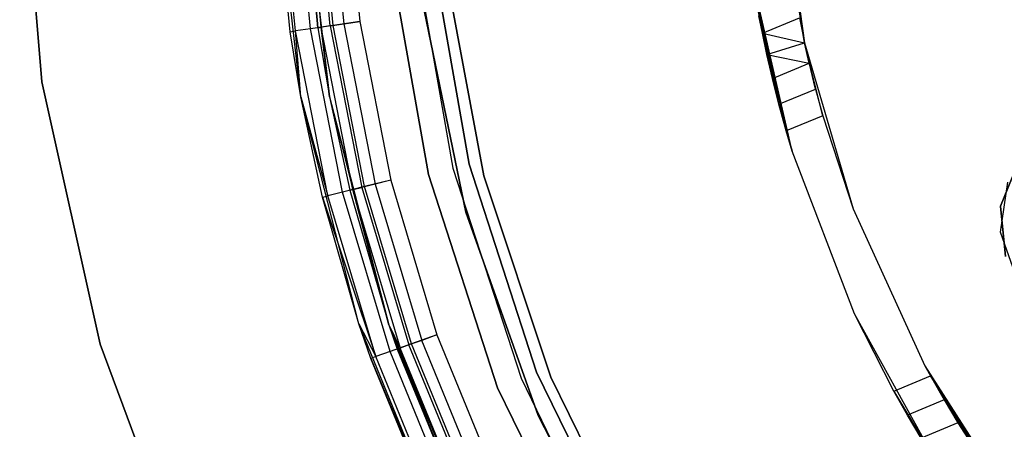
# Model space of a CAD drawing. Extents: x -28.1 to 0, y 0 to 28.1.
# Tile 42 of 215: x -16.83 to -15.451, y 13.173 to 13.746. Entities that reach past the tile are written whole.
import ezdxf

# ---------------------------------------------------------------- set-up
doc = ezdxf.new("R2010")
doc.units = 0
doc.header["$MEASUREMENT"] = 0
doc.layers.get('0').update_dxf_attribs({"color": 13, "linetype": 'CONTINUOUS'})

# ---------------------------------------------------------------- blocks, each defined once
blk = doc.blocks.new('ORTO_VIII_Z_ZAROWKA_OKAPO0')
at = {"color": 0}
for p, q in [((11.6113, 13.9209, 63.7649), (11.5801, 14.2957, 63.7649)), ((11.5801, 14.2957, 63.7334), (11.6113, 13.9209, 63.7334)), ((11.6113, 13.9209, 63.7649), (11.5801, 14.2957, 63.7649)), ((11.5801, 14.2957, 63.7334), (11.6113, 13.9209, 63.7334)), ((11.974, 13.9, 63.7649), (11.9367, 14.2257, 63.7649)), ((11.974, 13.9, 63.7649), (11.9367, 14.2257, 63.7649)), ((11.959, 13.991, 64.7098), (11.9367, 14.2257, 63.7649)), ((11.959, 13.991, 64.7098), (11.9367, 14.2257, 64.7098)), ((11.959, 13.991, 64.7098), (11.9367, 14.2257, 63.7649)), ((11.959, 13.991, 64.7098), (11.9367, 14.2257, 64.7098)), ((11.9665, 13.9921, 64.7475), (11.9442, 14.226, 64.7475)), ((11.9665, 13.9921, 64.7475), (11.9442, 14.226, 64.7475)), ((11.9876, 13.9952, 64.7794), (11.9655, 14.227, 64.7794)), ((11.9876, 13.9952, 64.7794), (11.9655, 14.227, 64.7794)), ((11.976, 14.2275, 63.7649), (12.0141, 13.9001, 63.7649)), ((11.976, 14.2275, 64.7098), (11.998, 13.9967, 64.7098)), ((11.998, 13.9967, 64.7098), (11.976, 14.2275, 63.7649)), ((11.998, 13.9967, 64.7098), (11.976, 14.2275, 63.7649)), ((11.976, 14.2275, 63.7649), (12.0141, 13.9001, 63.7649)), ((11.976, 14.2275, 64.7098), (11.998, 13.9967, 64.7098)), ((12.0025, 13.9973, 64.7324), (11.9805, 14.2277, 64.7324)), ((12.0025, 13.9973, 64.7324), (11.9805, 14.2277, 64.7324)), ((12.0151, 13.9992, 64.7516), (11.9933, 14.2283, 64.7516)), ((12.0151, 13.9992, 64.7516), (11.9933, 14.2283, 64.7516)), ((12.0192, 13.9998, 64.8008), (11.9974, 14.2284, 64.8008)), ((12.0192, 13.9998, 64.8008), (11.9974, 14.2284, 64.8008)), ((12.0125, 14.2291, 64.7644), (12.0341, 14.0019, 64.7644)), ((12.0125, 14.2291, 64.7644), (12.0341, 14.0019, 64.7644)), ((12.035, 14.2302, 64.8083), (12.0565, 14.0052, 64.8083)), ((12.035, 14.2302, 64.7689), (12.0565, 14.0052, 64.7689)), ((12.035, 14.2302, 64.8083), (12.0565, 14.0052, 64.8083)), ((12.035, 14.2302, 64.7689), (12.0565, 14.0052, 64.7689)), ((12.6452, 14.2148, 0.7007), (12.6796, 13.9755, 0.7007)), ((12.6452, 14.2148, 0.7963), (12.6796, 13.9755, 0.7007)), ((12.6452, 14.2148, 0.7007), (12.6796, 13.9755, 0.7007)), ((12.6452, 14.2148, 0.7963), (12.6796, 13.9755, 0.7007)), ((12.6468, 14.1938, 0.8146), (12.6796, 13.9755, 0.7007)), ((12.6468, 14.1938, 0.8146), (12.6796, 13.9755, 0.7007)), ((12.6796, 13.9755, 1.3604), (12.6468, 14.1938, 1.0986)), ((12.6796, 13.9755, 1.3604), (12.6468, 14.1938, 1.0986)), ((12.6796, 13.9755, 0.7007), (12.6491, 14.1688, 0.8452)), ((12.6796, 13.9755, 0.7007), (12.6491, 14.1688, 0.8452)), ((12.6796, 13.9755, 1.3604), (12.6491, 14.1688, 1.0682)), ((12.6796, 13.9755, 1.3604), (12.6491, 14.1688, 1.0682)), ((12.6511, 14.1503, 0.8798), (12.6796, 13.9755, 0.7007)), ((12.6511, 14.1503, 0.8798), (12.6796, 13.9755, 0.7007)), ((12.6511, 14.1503, 1.0335), (12.6796, 13.9755, 1.3604)), ((12.6511, 14.1503, 1.0335), (12.6796, 13.9755, 1.3604)), ((12.6524, 14.1388, 0.9175), (12.6796, 13.9755, 0.7007)), ((12.6524, 14.1388, 0.9175), (12.6796, 13.9755, 0.7007)), ((12.6796, 13.9755, 1.3604), (12.6524, 14.1388, 0.9959)), ((12.6796, 13.9755, 1.3604), (12.6524, 14.1388, 0.9959)), ((12.6528, 14.135, 0.9566), (12.6796, 13.9755, 0.7007)), ((12.6528, 14.135, 0.9566), (12.6796, 13.9755, 0.7007)), ((12.6528, 14.135, 0.9566), (12.6796, 13.9755, 1.3604)), ((12.6528, 14.135, 0.9566), (12.6796, 13.9755, 1.3604)), ((12.1526, 13.7914, 2.0196), (12.0981, 14.1006, 2.0196)), ((12.0981, 14.1006, 0.6417), (12.1526, 13.7914, 0.6417)), ((12.1526, 13.7914, 2.0196), (12.0981, 14.1006, 2.0196)), ((12.0981, 14.1006, 0.6417), (12.1526, 13.7914, 0.6417)), ((12.1333, 14.1043, 0.6417), (12.187, 13.8, 0.6417)), ((12.1333, 14.1043, 0.6417), (12.187, 13.8, 0.6417)), ((12.1333, 14.1043, 0.7007), (12.187, 13.8, 0.7007)), ((12.1333, 14.1043, 0.7007), (12.187, 13.8, 0.7007)), ((12.2099, 13.8057, 0.7007), (12.1568, 14.1067, 0.7007)), ((12.1568, 14.1067, 2.0196), (12.2099, 13.8057, 2.0196)), ((12.1568, 14.1067, 2.0196), (12.2099, 13.8057, 2.0196)), ((12.2099, 13.8057, 0.7007), (12.1568, 14.1067, 0.7007)), ((12.1755, 14.0813, 1.9606), (12.2303, 13.7895, 1.9606)), ((12.2303, 13.7895, 2.0196), (12.1755, 14.0813, 2.0196)), ((12.2303, 13.7895, 2.0196), (12.1755, 14.0813, 2.0196)), ((12.1755, 14.0813, 1.9606), (12.2303, 13.7895, 1.9606)), ((12.6622, 13.8241, 0.7007), (12.6073, 14.062, 0.7007)), ((12.6267, 13.9592, 1.3638), (12.6073, 14.062, 0.7007)), ((12.6073, 14.062, 0.7007), (12.6345, 13.9257, 1.3456)), ((12.6267, 13.9592, 1.3638), (12.6073, 14.062, 0.7007)), ((12.6205, 13.989, 1.3883), (12.6073, 14.062, 0.7007)), ((12.6205, 13.989, 1.3883), (12.6073, 14.062, 0.7007)), ((12.6539, 13.8522, 1.3306), (12.6073, 14.062, 0.7007)), ((12.6622, 13.8241, 0.7007), (12.6073, 14.062, 0.7007)), ((12.6539, 13.8522, 1.3306), (12.6073, 14.062, 0.7007)), ((12.6436, 13.8895, 1.3344), (12.6073, 14.062, 0.7007)), ((12.6436, 13.8895, 1.3344), (12.6073, 14.062, 0.7007)), ((12.6073, 14.062, 0.7007), (12.6345, 13.9257, 1.3456)), ((12.2052, 13.7388, 0.7007), (12.1438, 14.0345, 0.7007)), ((12.1438, 14.0345, 0.6417), (12.2052, 13.7388, 0.6417)), ((12.2052, 13.7388, 0.7007), (12.1438, 14.0345, 0.7007)), ((12.1438, 14.0345, 0.6417), (12.2052, 13.7388, 0.6417)), ((12.6205, 13.989, 1.3883), (12.6157, 14.0134, 1.418)), ((12.6205, 13.989, 1.3883), (12.6157, 14.0134, 1.418)), ((12.0192, 13.9998, 64.8008), (11.9876, 13.9952, 64.7794)), ((12.0192, 13.9998, 64.8008), (11.9876, 13.9952, 64.7794)), ((12.0151, 13.9992, 64.7516), (12.0341, 14.0019, 64.7644)), ((12.0151, 13.9992, 64.7516), (12.0341, 14.0019, 64.7644)), ((12.0565, 14.0052, 64.8083), (12.0192, 13.9998, 64.8008)), ((12.0565, 14.0052, 64.8083), (12.0192, 13.9998, 64.8008)), ((12.0633, 13.7743, 64.8008), (12.0192, 13.9998, 64.8008)), ((12.0633, 13.7743, 64.8008), (12.0192, 13.9998, 64.8008)), ((12.0341, 14.0019, 64.7644), (12.0565, 14.0052, 64.7689)), ((12.0341, 14.0019, 64.7644), (12.0565, 14.0052, 64.7689)), ((12.0341, 14.0019, 64.7644), (12.0779, 13.7779, 64.7644)), ((12.0341, 14.0019, 64.7644), (12.0779, 13.7779, 64.7644)), ((12.0565, 14.0052, 64.8083), (12.0998, 13.7834, 64.8083)), ((12.0565, 14.0052, 64.7689), (12.0998, 13.7834, 64.7689)), ((12.0565, 14.0052, 64.8083), (12.0998, 13.7834, 64.8083)), ((12.0565, 14.0052, 64.7689), (12.0998, 13.7834, 64.7689)), ((12.6205, 13.989, 1.3883), (12.6724, 14.0105, 1.3883)), ((12.6205, 13.989, 1.3883), (12.6724, 14.0105, 1.3883)), ((12.6724, 14.0105, 1.3883), (12.6796, 13.9755, 1.3604)), ((12.6724, 14.0105, 1.3883), (12.6796, 13.9755, 1.3604)), ((11.959, 13.991, 64.7098), (11.9665, 13.9921, 64.7475)), ((11.959, 13.991, 64.7098), (11.9665, 13.9921, 64.7475)), ((11.974, 13.9, 63.7649), (11.959, 13.991, 64.7098)), ((11.974, 13.9, 64.7098), (11.959, 13.991, 64.7098)), ((11.974, 13.9, 63.7649), (11.959, 13.991, 64.7098)), ((11.974, 13.9, 64.7098), (11.959, 13.991, 64.7098)), ((11.9876, 13.9952, 64.7794), (11.9665, 13.9921, 64.7475)), ((11.9876, 13.9952, 64.7794), (11.9665, 13.9921, 64.7475)), ((11.974, 13.9, 64.7098), (11.9665, 13.9921, 64.7475)), ((11.974, 13.9, 64.7098), (11.9665, 13.9921, 64.7475)), ((12.0116, 13.7615, 64.7475), (11.9665, 13.9921, 64.7475)), ((12.0116, 13.7615, 64.7475), (11.9665, 13.9921, 64.7475)), ((12.0323, 13.7667, 64.7794), (11.9876, 13.9952, 64.7794)), ((12.0323, 13.7667, 64.7794), (11.9876, 13.9952, 64.7794)), ((11.998, 13.9967, 64.7098), (12.0025, 13.9973, 64.7324)), ((11.998, 13.9967, 64.7098), (12.0025, 13.9973, 64.7324)), ((11.998, 13.9967, 64.7098), (12.0141, 13.9001, 63.7649)), ((11.998, 13.9967, 64.7098), (12.0141, 13.9001, 63.7649)), ((11.998, 13.9967, 64.7098), (12.0141, 13.9001, 64.7098)), ((11.998, 13.9967, 64.7098), (12.0141, 13.9001, 64.7098)), ((12.0151, 13.9992, 64.7516), (12.0025, 13.9973, 64.7324)), ((12.0151, 13.9992, 64.7516), (12.0025, 13.9973, 64.7324)), ((12.0469, 13.7703, 64.7324), (12.0025, 13.9973, 64.7324)), ((12.0141, 13.9001, 64.7098), (12.0025, 13.9973, 64.7324)), ((12.0469, 13.7703, 64.7324), (12.0025, 13.9973, 64.7324)), ((12.0141, 13.9001, 64.7098), (12.0025, 13.9973, 64.7324)), ((12.0151, 13.9992, 64.7516), (12.0593, 13.7733, 64.7516)), ((12.0151, 13.9992, 64.7516), (12.0593, 13.7733, 64.7516)), ((12.6267, 13.9592, 1.3638), (12.6205, 13.989, 1.3883)), ((12.6205, 13.989, 1.3883), (12.6796, 13.9755, 1.3604)), ((12.6205, 13.989, 1.3883), (12.6796, 13.9755, 1.3604)), ((12.6267, 13.9592, 1.3638), (12.6205, 13.989, 1.3883)), ((12.6267, 13.9592, 1.3638), (12.6796, 13.9755, 1.3604)), ((12.6267, 13.9592, 1.3638), (12.6796, 13.9755, 1.3604)), ((12.6796, 13.9755, 0.7007), (12.7477, 13.7435, 0.7007)), ((12.6861, 13.947, 1.3456), (12.6796, 13.9755, 0.7007)), ((12.6796, 13.9755, 0.7007), (12.6796, 13.9755, 1.3604)), ((12.6796, 13.9755, 1.3604), (12.6861, 13.947, 1.3456)), ((12.6796, 13.9755, 0.7007), (12.6796, 13.9755, 1.3604)), ((12.695, 13.9109, 1.3344), (12.6796, 13.9755, 0.7007)), ((12.6861, 13.947, 1.3456), (12.6796, 13.9755, 0.7007)), ((12.695, 13.9109, 1.3344), (12.6796, 13.9755, 0.7007)), ((12.7052, 13.8734, 1.3306), (12.6796, 13.9755, 0.7007)), ((12.7052, 13.8734, 1.3306), (12.6796, 13.9755, 0.7007)), ((12.6796, 13.9755, 0.7007), (12.7477, 13.7435, 0.7007)), ((12.6796, 13.9755, 1.3604), (12.6861, 13.947, 1.3456)), ((12.6345, 13.9257, 1.3456), (12.6267, 13.9592, 1.3638)), ((12.6267, 13.9592, 1.3638), (12.6861, 13.947, 1.3456)), ((12.6267, 13.9592, 1.3638), (12.6861, 13.947, 1.3456)), ((12.6345, 13.9257, 1.3456), (12.6267, 13.9592, 1.3638)), ((12.6345, 13.9257, 1.3456), (12.6861, 13.947, 1.3456)), ((12.6345, 13.9257, 1.3456), (12.6861, 13.947, 1.3456)), ((12.6861, 13.947, 1.3456), (12.695, 13.9109, 1.3344)), ((12.6861, 13.947, 1.3456), (12.695, 13.9109, 1.3344)), ((11.6931, 13.5538, 63.7649), (11.6113, 13.9209, 63.7649)), ((11.6113, 13.9209, 63.7649), (11.6113, 13.9209, 63.7334)), ((11.6113, 13.9209, 63.7334), (11.6931, 13.5538, 63.7334)), ((11.6113, 13.9209, 63.7649), (11.6113, 13.9209, 63.7334)), ((11.6931, 13.5538, 63.7649), (11.6113, 13.9209, 63.7649)), ((11.6113, 13.9209, 63.7334), (11.6931, 13.5538, 63.7334)), ((12.6436, 13.8895, 1.3344), (12.6345, 13.9257, 1.3456)), ((12.6436, 13.8895, 1.3344), (12.6345, 13.9257, 1.3456)), ((12.6436, 13.8895, 1.3344), (12.695, 13.9109, 1.3344)), ((12.6436, 13.8895, 1.3344), (12.695, 13.9109, 1.3344)), ((12.695, 13.9109, 1.3344), (12.7052, 13.8734, 1.3306)), ((12.695, 13.9109, 1.3344), (12.7052, 13.8734, 1.3306)), ((12.0554, 13.5825, 63.7649), (11.974, 13.9, 63.7649)), ((12.0043, 13.7597, 64.7098), (11.974, 13.9, 63.7649)), ((12.0554, 13.5825, 63.7649), (11.974, 13.9, 63.7649)), ((12.0043, 13.7597, 64.7098), (11.974, 13.9, 63.7649)), ((12.0043, 13.7597, 64.7098), (11.974, 13.9, 64.7098)), ((11.974, 13.9, 64.7098), (11.974, 13.9, 63.7649)), ((11.974, 13.9, 64.7098), (11.974, 13.9, 63.7649)), ((11.974, 13.9, 64.7098), (12.0116, 13.7615, 64.7475)), ((11.974, 13.9, 64.7098), (12.0116, 13.7615, 64.7475)), ((12.0043, 13.7597, 64.7098), (11.974, 13.9, 64.7098)), ((12.0141, 13.9001, 63.7649), (12.0973, 13.5812, 63.7649)), ((12.0141, 13.9001, 63.7649), (12.0425, 13.7692, 64.7098)), ((12.0141, 13.9001, 63.7649), (12.0973, 13.5812, 63.7649)), ((12.0141, 13.9001, 64.7098), (12.0141, 13.9001, 63.7649)), ((12.0141, 13.9001, 64.7098), (12.0141, 13.9001, 63.7649)), ((12.0141, 13.9001, 64.7098), (12.0425, 13.7692, 64.7098)), ((12.0141, 13.9001, 63.7649), (12.0425, 13.7692, 64.7098)), ((12.0141, 13.9001, 64.7098), (12.0425, 13.7692, 64.7098)), ((12.0141, 13.9001, 64.7098), (12.0469, 13.7703, 64.7324)), ((12.0141, 13.9001, 64.7098), (12.0469, 13.7703, 64.7324)), ((12.6539, 13.8522, 1.3306), (12.6436, 13.8895, 1.3344)), ((12.6539, 13.8522, 1.3306), (12.6436, 13.8895, 1.3344)), ((12.7052, 13.8734, 1.3306), (12.6539, 13.8522, 1.3306)), ((12.7052, 13.8734, 1.3306), (12.6539, 13.8522, 1.3306)), ((12.7052, 13.8734, 1.3306), (12.7477, 13.7435, 0.7007)), ((12.7052, 13.8734, 1.3306), (12.7477, 13.7435, 0.7007)), ((12.7052, 13.8734, 1.3306), (12.7477, 13.7435, 1.3306)), ((12.7052, 13.8734, 1.3306), (12.7477, 13.7435, 1.3306)), ((12.6622, 13.8241, 1.3306), (12.6539, 13.8522, 1.3306)), ((12.6539, 13.8522, 1.3306), (12.6622, 13.8241, 0.7007)), ((12.6539, 13.8522, 1.3306), (12.6622, 13.8241, 0.7007)), ((12.6622, 13.8241, 1.3306), (12.6539, 13.8522, 1.3306)), ((12.7497, 13.5962, 0.7007), (12.6622, 13.8241, 0.7007)), ((12.7497, 13.5962, 0.7007), (12.6622, 13.8241, 0.7007)), ((12.7497, 13.5962, 1.3306), (12.6622, 13.8241, 1.3306)), ((12.6622, 13.8241, 1.3306), (12.6622, 13.8241, 0.7007)), ((12.6622, 13.8241, 1.3306), (12.6622, 13.8241, 0.7007)), ((12.7497, 13.5962, 1.3306), (12.6622, 13.8241, 1.3306)), ((12.9542, 13.747, 2.0196), (12.9808, 13.8124, 2.0196)), ((12.9808, 13.8124, 1.9606), (12.9542, 13.747, 1.9606)), ((12.9542, 13.747, 2.0196), (12.9808, 13.8124, 2.0196)), ((12.9808, 13.8124, 1.9606), (12.9542, 13.747, 1.9606)), ((12.187, 13.8, 0.6417), (12.2824, 13.5062, 0.6417)), ((12.187, 13.8, 0.6417), (12.2824, 13.5062, 0.6417)), ((12.187, 13.8, 0.6417), (12.187, 13.8, 0.7007)), ((12.187, 13.8, 0.7007), (12.2824, 13.5062, 0.7007)), ((12.187, 13.8, 0.6417), (12.187, 13.8, 0.7007)), ((12.187, 13.8, 0.7007), (12.2824, 13.5062, 0.7007)), ((12.3043, 13.515, 0.7007), (12.2099, 13.8057, 0.7007)), ((12.2099, 13.8057, 0.7007), (12.2099, 13.8057, 2.0196)), ((12.2099, 13.8057, 2.0196), (12.3043, 13.515, 2.0196)), ((12.2099, 13.8057, 0.7007), (12.2099, 13.8057, 2.0196)), ((12.2099, 13.8057, 2.0196), (12.3043, 13.515, 2.0196)), ((12.3043, 13.515, 0.7007), (12.2099, 13.8057, 0.7007)), ((12.0998, 13.7834, 64.8083), (12.0633, 13.7743, 64.8008)), ((12.0998, 13.7834, 64.8083), (12.0633, 13.7743, 64.8008)), ((12.0998, 13.7834, 64.7689), (12.0779, 13.7779, 64.7644)), ((12.0998, 13.7834, 64.7689), (12.0779, 13.7779, 64.7644)), ((12.0998, 13.7834, 64.8083), (12.1647, 13.5669, 64.8083)), ((12.0998, 13.7834, 64.7689), (12.1647, 13.5669, 64.7689)), ((12.0998, 13.7834, 64.8083), (12.1647, 13.5669, 64.8083)), ((12.0998, 13.7834, 64.7689), (12.1647, 13.5669, 64.7689)), ((12.2496, 13.4929, 2.0196), (12.1526, 13.7914, 2.0196)), ((12.1526, 13.7914, 2.0196), (12.1526, 13.7914, 0.6417)), ((12.1526, 13.7914, 0.6417), (12.2496, 13.4929, 0.6417)), ((12.1526, 13.7914, 2.0196), (12.1526, 13.7914, 0.6417)), ((12.2496, 13.4929, 2.0196), (12.1526, 13.7914, 2.0196)), ((12.1526, 13.7914, 0.6417), (12.2496, 13.4929, 0.6417)), ((12.2303, 13.7895, 1.9606), (12.2303, 13.7895, 2.0196)), ((12.2303, 13.7895, 1.9606), (12.3242, 13.5079, 1.9606)), ((12.3242, 13.5079, 2.0196), (12.2303, 13.7895, 2.0196)), ((12.2303, 13.7895, 1.9606), (12.2303, 13.7895, 2.0196)), ((12.3242, 13.5079, 2.0196), (12.2303, 13.7895, 2.0196)), ((12.2303, 13.7895, 1.9606), (12.3242, 13.5079, 1.9606)), ((12.9539, 13.7108, 2.0196), (12.9642, 13.7807, 2.0196)), ((12.9539, 13.7108, 2.0196), (12.9642, 13.7807, 2.0196)), ((12.9539, 13.7108, 2.0236), (12.9642, 13.7807, 2.0236)), ((12.9539, 13.7108, 2.0236), (12.9642, 13.7807, 2.0236)), ((12.0323, 13.7667, 64.7794), (12.0116, 13.7615, 64.7475)), ((12.0323, 13.7667, 64.7794), (12.0116, 13.7615, 64.7475)), ((12.0633, 13.7743, 64.8008), (12.0323, 13.7667, 64.7794)), ((12.0633, 13.7743, 64.8008), (12.0323, 13.7667, 64.7794)), ((12.0991, 13.5436, 64.7794), (12.0323, 13.7667, 64.7794)), ((12.0991, 13.5436, 64.7794), (12.0323, 13.7667, 64.7794)), ((12.0425, 13.7692, 64.7098), (12.0469, 13.7703, 64.7324)), ((12.0425, 13.7692, 64.7098), (12.0469, 13.7703, 64.7324)), ((12.0425, 13.7692, 64.7098), (12.0973, 13.5812, 63.7649)), ((12.0425, 13.7692, 64.7098), (12.0973, 13.5812, 63.7649)), ((12.0425, 13.7692, 64.7098), (12.0973, 13.5812, 64.7098)), ((12.0425, 13.7692, 64.7098), (12.0973, 13.5812, 64.7098)), ((12.0469, 13.7703, 64.7324), (12.0593, 13.7733, 64.7516)), ((12.0469, 13.7703, 64.7324), (12.0593, 13.7733, 64.7516)), ((12.0469, 13.7703, 64.7324), (12.1133, 13.5486, 64.7324)), ((12.0973, 13.5812, 64.7098), (12.0469, 13.7703, 64.7324)), ((12.0469, 13.7703, 64.7324), (12.1133, 13.5486, 64.7324)), ((12.0973, 13.5812, 64.7098), (12.0469, 13.7703, 64.7324)), ((12.0779, 13.7779, 64.7644), (12.0593, 13.7733, 64.7516)), ((12.0779, 13.7779, 64.7644), (12.0593, 13.7733, 64.7516)), ((12.0593, 13.7733, 64.7516), (12.1254, 13.5529, 64.7516)), ((12.0593, 13.7733, 64.7516), (12.1254, 13.5529, 64.7516)), ((12.1292, 13.5543, 64.8008), (12.0633, 13.7743, 64.8008)), ((12.1292, 13.5543, 64.8008), (12.0633, 13.7743, 64.8008)), ((12.0779, 13.7779, 64.7644), (12.1434, 13.5593, 64.7644)), ((12.0779, 13.7779, 64.7644), (12.1434, 13.5593, 64.7644)), ((12.0043, 13.7597, 64.7098), (12.0116, 13.7615, 64.7475)), ((12.0043, 13.7597, 64.7098), (12.0116, 13.7615, 64.7475)), ((12.0554, 13.5825, 63.7649), (12.0043, 13.7597, 64.7098)), ((12.0554, 13.5825, 64.7098), (12.0043, 13.7597, 64.7098)), ((12.0554, 13.5825, 63.7649), (12.0043, 13.7597, 64.7098)), ((12.0043, 13.7597, 64.7098), (12.079, 13.5365, 64.7475)), ((12.0043, 13.7597, 64.7098), (12.079, 13.5365, 64.7475)), ((12.0554, 13.5825, 64.7098), (12.0043, 13.7597, 64.7098)), ((12.079, 13.5365, 64.7475), (12.0116, 13.7615, 64.7475)), ((12.079, 13.5365, 64.7475), (12.0116, 13.7615, 64.7475)), ((12.3063, 13.4543, 0.7007), (12.2052, 13.7388, 0.7007)), ((12.2052, 13.7388, 0.7007), (12.2052, 13.7388, 0.6417)), ((12.2052, 13.7388, 0.6417), (12.3063, 13.4543, 0.6417)), ((12.2052, 13.7388, 0.7007), (12.2052, 13.7388, 0.6417)), ((12.3063, 13.4543, 0.7007), (12.2052, 13.7388, 0.7007)), ((12.2052, 13.7388, 0.6417), (12.3063, 13.4543, 0.6417)), ((12.7477, 13.7435, 0.7007), (12.8482, 13.5235, 0.7007)), ((12.7477, 13.7435, 1.3306), (12.7477, 13.7435, 0.7007)), ((12.7477, 13.7435, 1.3306), (12.7477, 13.7435, 0.7007)), ((12.7477, 13.7435, 1.3306), (12.8482, 13.5235, 1.3306)), ((12.7477, 13.7435, 0.7007), (12.8482, 13.5235, 0.7007)), ((12.7477, 13.7435, 1.3306), (12.8482, 13.5235, 1.3306)), ((12.961, 13.6767, 2.0196), (12.9542, 13.747, 2.0196)), ((12.9542, 13.747, 1.9606), (12.961, 13.6767, 1.9606)), ((12.9542, 13.747, 2.0196), (12.9542, 13.747, 1.9606)), ((12.9542, 13.747, 2.0196), (12.9542, 13.747, 1.9606)), ((12.961, 13.6767, 2.0196), (12.9542, 13.747, 2.0196)), ((12.9542, 13.747, 1.9606), (12.961, 13.6767, 1.9606)), ((12.9774, 13.6442, 2.0196), (12.9539, 13.7108, 2.0196)), ((12.9539, 13.7108, 2.0196), (12.9539, 13.7108, 2.0236)), ((12.9774, 13.6442, 2.0196), (12.9539, 13.7108, 2.0196)), ((12.9774, 13.6442, 2.0236), (12.9539, 13.7108, 2.0236)), ((12.9539, 13.7108, 2.0196), (12.9539, 13.7108, 2.0236)), ((12.9774, 13.6442, 2.0236), (12.9539, 13.7108, 2.0236)), ((12.8681, 13.3826, 0.7007), (12.7497, 13.5962, 0.7007)), ((12.7497, 13.5962, 1.3306), (12.7497, 13.5962, 0.7007)), ((12.8046, 13.4884, 1.3306), (12.7497, 13.5962, 0.7007)), ((12.8681, 13.3826, 0.7007), (12.7497, 13.5962, 0.7007)), ((12.8046, 13.4884, 1.3306), (12.7497, 13.5962, 0.7007)), ((12.8046, 13.4884, 1.3306), (12.7497, 13.5962, 1.3306)), ((12.7497, 13.5962, 1.3306), (12.7497, 13.5962, 0.7007)), ((12.8046, 13.4884, 1.3306), (12.7497, 13.5962, 1.3306)), ((12.1792, 13.279, 63.7649), (12.0554, 13.5825, 63.7649)), ((12.072, 13.534, 64.7098), (12.0554, 13.5825, 63.7649)), ((12.1792, 13.279, 63.7649), (12.0554, 13.5825, 63.7649)), ((12.072, 13.534, 64.7098), (12.0554, 13.5825, 63.7649)), ((12.072, 13.534, 64.7098), (12.0554, 13.5825, 64.7098)), ((12.0554, 13.5825, 64.7098), (12.0554, 13.5825, 63.7649)), ((12.0554, 13.5825, 64.7098), (12.0554, 13.5825, 63.7649)), ((12.0554, 13.5825, 64.7098), (12.079, 13.5365, 64.7475)), ((12.0554, 13.5825, 64.7098), (12.079, 13.5365, 64.7475)), ((12.072, 13.534, 64.7098), (12.0554, 13.5825, 64.7098)), ((12.0973, 13.5812, 63.7649), (12.2241, 13.277, 63.7649)), ((12.0973, 13.5812, 63.7649), (12.2241, 13.277, 63.7649)), ((12.0973, 13.5812, 63.7649), (12.1971, 13.3327, 64.7098)), ((12.0973, 13.5812, 63.7649), (12.1971, 13.3327, 64.7098)), ((12.0973, 13.5812, 63.7649), (12.1091, 13.5471, 64.7098)), ((12.0973, 13.5812, 64.7098), (12.0973, 13.5812, 63.7649)), ((12.0973, 13.5812, 64.7098), (12.0973, 13.5812, 63.7649)), ((12.0973, 13.5812, 64.7098), (12.1091, 13.5471, 64.7098)), ((12.0973, 13.5812, 63.7649), (12.1091, 13.5471, 64.7098)), ((12.0973, 13.5812, 64.7098), (12.1091, 13.5471, 64.7098)), ((12.0973, 13.5812, 64.7098), (12.1133, 13.5486, 64.7324)), ((12.0973, 13.5812, 64.7098), (12.1133, 13.5486, 64.7324)), ((12.1434, 13.5593, 64.7644), (12.1254, 13.5529, 64.7516)), ((12.1434, 13.5593, 64.7644), (12.1254, 13.5529, 64.7516)), ((12.1647, 13.5669, 64.8083), (12.1292, 13.5543, 64.8008)), ((12.1647, 13.5669, 64.8083), (12.1292, 13.5543, 64.8008)), ((12.1647, 13.5669, 64.7689), (12.1434, 13.5593, 64.7644)), ((12.1647, 13.5669, 64.7689), (12.1434, 13.5593, 64.7644)), ((12.2301, 13.3482, 64.7644), (12.1434, 13.5593, 64.7644)), ((12.2301, 13.3482, 64.7644), (12.1434, 13.5593, 64.7644)), ((12.1647, 13.5669, 64.8083), (12.2506, 13.3578, 64.8083)), ((12.1647, 13.5669, 64.7689), (12.2506, 13.3578, 64.7689)), ((12.1647, 13.5669, 64.8083), (12.2506, 13.3578, 64.8083)), ((12.1647, 13.5669, 64.7689), (12.2506, 13.3578, 64.7689)), ((11.8242, 13.2012, 63.7649), (11.6931, 13.5538, 63.7649)), ((11.6931, 13.5538, 63.7649), (11.6931, 13.5538, 63.7334)), ((11.6931, 13.5538, 63.7334), (11.8242, 13.2012, 63.7334)), ((11.6931, 13.5538, 63.7649), (11.6931, 13.5538, 63.7334)), ((11.8242, 13.2012, 63.7649), (11.6931, 13.5538, 63.7649)), ((11.6931, 13.5538, 63.7334), (11.8242, 13.2012, 63.7334)), ((12.1292, 13.5543, 64.8008), (12.0991, 13.5436, 64.7794)), ((12.1292, 13.5543, 64.8008), (12.0991, 13.5436, 64.7794)), ((12.1133, 13.5486, 64.7324), (12.1091, 13.5471, 64.7098)), ((12.1133, 13.5486, 64.7324), (12.1091, 13.5471, 64.7098)), ((12.1091, 13.5471, 64.7098), (12.1971, 13.3327, 64.7098)), ((12.1091, 13.5471, 64.7098), (12.1971, 13.3327, 64.7098)), ((12.1254, 13.5529, 64.7516), (12.1133, 13.5486, 64.7324)), ((12.1254, 13.5529, 64.7516), (12.1133, 13.5486, 64.7324)), ((12.2012, 13.3346, 64.7324), (12.1133, 13.5486, 64.7324)), ((12.2012, 13.3346, 64.7324), (12.1133, 13.5486, 64.7324)), ((12.2128, 13.34, 64.7516), (12.1254, 13.5529, 64.7516)), ((12.2128, 13.34, 64.7516), (12.1254, 13.5529, 64.7516)), ((12.2165, 13.3418, 64.8008), (12.1292, 13.5543, 64.8008)), ((12.2165, 13.3418, 64.8008), (12.1292, 13.5543, 64.8008)), ((12.079, 13.5365, 64.7475), (12.072, 13.534, 64.7098)), ((12.079, 13.5365, 64.7475), (12.072, 13.534, 64.7098)), ((12.1615, 13.316, 64.7098), (12.072, 13.534, 64.7098)), ((12.072, 13.534, 64.7098), (12.1792, 13.279, 63.7649)), ((12.072, 13.534, 64.7098), (12.1792, 13.279, 63.7649)), ((12.1615, 13.316, 64.7098), (12.072, 13.534, 64.7098)), ((12.0991, 13.5436, 64.7794), (12.079, 13.5365, 64.7475)), ((12.0991, 13.5436, 64.7794), (12.079, 13.5365, 64.7475)), ((12.1682, 13.3191, 64.7475), (12.079, 13.5365, 64.7475)), ((12.1682, 13.3191, 64.7475), (12.079, 13.5365, 64.7475)), ((12.1876, 13.3282, 64.7794), (12.0991, 13.5436, 64.7794)), ((12.1876, 13.3282, 64.7794), (12.0991, 13.5436, 64.7794)), ((12.8482, 13.5235, 0.7007), (12.9789, 13.3201, 0.7007)), ((12.8482, 13.5235, 0.7007), (12.9789, 13.3201, 0.7007)), ((12.8482, 13.5235, 0.7007), (12.8558, 13.5097, 1.3306)), ((12.8482, 13.5235, 1.3306), (12.8482, 13.5235, 0.7007)), ((12.8482, 13.5235, 1.3306), (12.8482, 13.5235, 0.7007)), ((12.8482, 13.5235, 1.3306), (12.8558, 13.5097, 1.3306)), ((12.8482, 13.5235, 0.7007), (12.8558, 13.5097, 1.3306)), ((12.8482, 13.5235, 1.3306), (12.8558, 13.5097, 1.3306)), ((12.2824, 13.5062, 0.6417), (12.4179, 13.2285, 0.6417)), ((12.2824, 13.5062, 0.6417), (12.4179, 13.2285, 0.6417)), ((12.2824, 13.5062, 0.6417), (12.2824, 13.5062, 0.7007)), ((12.2824, 13.5062, 0.7007), (12.4179, 13.2285, 0.7007)), ((12.2824, 13.5062, 0.6417), (12.2824, 13.5062, 0.7007)), ((12.2824, 13.5062, 0.7007), (12.4179, 13.2285, 0.7007)), ((12.4383, 13.2403, 0.7007), (12.3043, 13.515, 0.7007)), ((12.3043, 13.515, 0.7007), (12.3043, 13.515, 2.0196)), ((12.3043, 13.515, 2.0196), (12.4383, 13.2403, 2.0196)), ((12.3043, 13.515, 0.7007), (12.3043, 13.515, 2.0196)), ((12.3043, 13.515, 2.0196), (12.4383, 13.2403, 2.0196)), ((12.4383, 13.2403, 0.7007), (12.3043, 13.515, 0.7007)), ((12.3242, 13.5079, 1.9606), (12.3242, 13.5079, 2.0196)), ((12.3242, 13.5079, 1.9606), (12.4557, 13.2417, 1.9606)), ((12.4557, 13.2417, 2.0196), (12.3242, 13.5079, 2.0196)), ((12.3242, 13.5079, 1.9606), (12.3242, 13.5079, 2.0196)), ((12.4557, 13.2417, 2.0196), (12.3242, 13.5079, 2.0196)), ((12.3242, 13.5079, 1.9606), (12.4557, 13.2417, 1.9606)), ((12.8046, 13.4884, 1.3306), (12.8558, 13.5097, 1.3306)), ((12.8046, 13.4884, 1.3306), (12.8558, 13.5097, 1.3306)), ((12.9789, 13.3201, 0.7007), (12.8558, 13.5097, 1.3306)), ((12.8558, 13.5097, 1.3306), (12.8751, 13.4761, 1.3344)), ((12.9789, 13.3201, 0.7007), (12.8558, 13.5097, 1.3306)), ((12.8558, 13.5097, 1.3306), (12.8751, 13.4761, 1.3344)), ((12.3872, 13.2108, 2.0196), (12.2496, 13.4929, 2.0196)), ((12.2496, 13.4929, 2.0196), (12.2496, 13.4929, 0.6417)), ((12.2496, 13.4929, 0.6417), (12.3872, 13.2108, 0.6417)), ((12.2496, 13.4929, 2.0196), (12.2496, 13.4929, 0.6417)), ((12.3872, 13.2108, 2.0196), (12.2496, 13.4929, 2.0196)), ((12.2496, 13.4929, 0.6417), (12.3872, 13.2108, 0.6417)), ((12.8237, 13.4547, 1.3344), (12.8046, 13.4884, 1.3306)), ((12.8046, 13.4884, 1.3306), (12.8681, 13.3826, 0.7007)), ((12.8046, 13.4884, 1.3306), (12.8681, 13.3826, 0.7007)), ((12.8237, 13.4547, 1.3344), (12.8046, 13.4884, 1.3306)), ((12.8751, 13.4761, 1.3344), (12.8237, 13.4547, 1.3344)), ((12.8751, 13.4761, 1.3344), (12.8237, 13.4547, 1.3344)), ((12.8751, 13.4761, 1.3344), (12.9789, 13.3201, 0.7007)), ((12.8751, 13.4761, 1.3344), (12.8944, 13.4441, 1.3456)), ((12.8751, 13.4761, 1.3344), (12.9789, 13.3201, 0.7007)), ((12.8751, 13.4761, 1.3344), (12.8944, 13.4441, 1.3456)), ((12.4453, 13.1861, 0.7007), (12.3063, 13.4543, 0.7007)), ((12.3063, 13.4543, 0.7007), (12.3063, 13.4543, 0.6417)), ((12.3063, 13.4543, 0.6417), (12.4453, 13.1861, 0.6417)), ((12.3063, 13.4543, 0.7007), (12.3063, 13.4543, 0.6417)), ((12.4453, 13.1861, 0.7007), (12.3063, 13.4543, 0.7007)), ((12.3063, 13.4543, 0.6417), (12.4453, 13.1861, 0.6417)), ((12.8428, 13.4227, 1.3456), (12.8237, 13.4547, 1.3344)), ((12.8237, 13.4547, 1.3344), (12.8681, 13.3826, 0.7007)), ((12.8237, 13.4547, 1.3344), (12.8681, 13.3826, 0.7007)), ((12.8428, 13.4227, 1.3456), (12.8237, 13.4547, 1.3344)), ((12.8944, 13.4441, 1.3456), (12.8428, 13.4227, 1.3456)), ((12.8944, 13.4441, 1.3456), (12.8428, 13.4227, 1.3456)), ((12.8944, 13.4441, 1.3456), (12.9789, 13.3201, 0.7007)), ((12.8944, 13.4441, 1.3456), (12.9789, 13.3201, 0.7007)), ((12.8944, 13.4441, 1.3456), (12.9128, 13.415, 1.3638)), ((12.8944, 13.4441, 1.3456), (12.9128, 13.415, 1.3638))]:
    blk.add_line(p, q, dxfattribs=at)

msp = doc.modelspace()

# ---------------------------------------------------------------- block references
at = {"color": 0}
msp.add_blockref('ORTO_VIII_Z_ZAROWKA_OKAPO0', (-28.41, -0.2615, -0.6417), dxfattribs=at)

doc.saveas('drawing.dxf')
